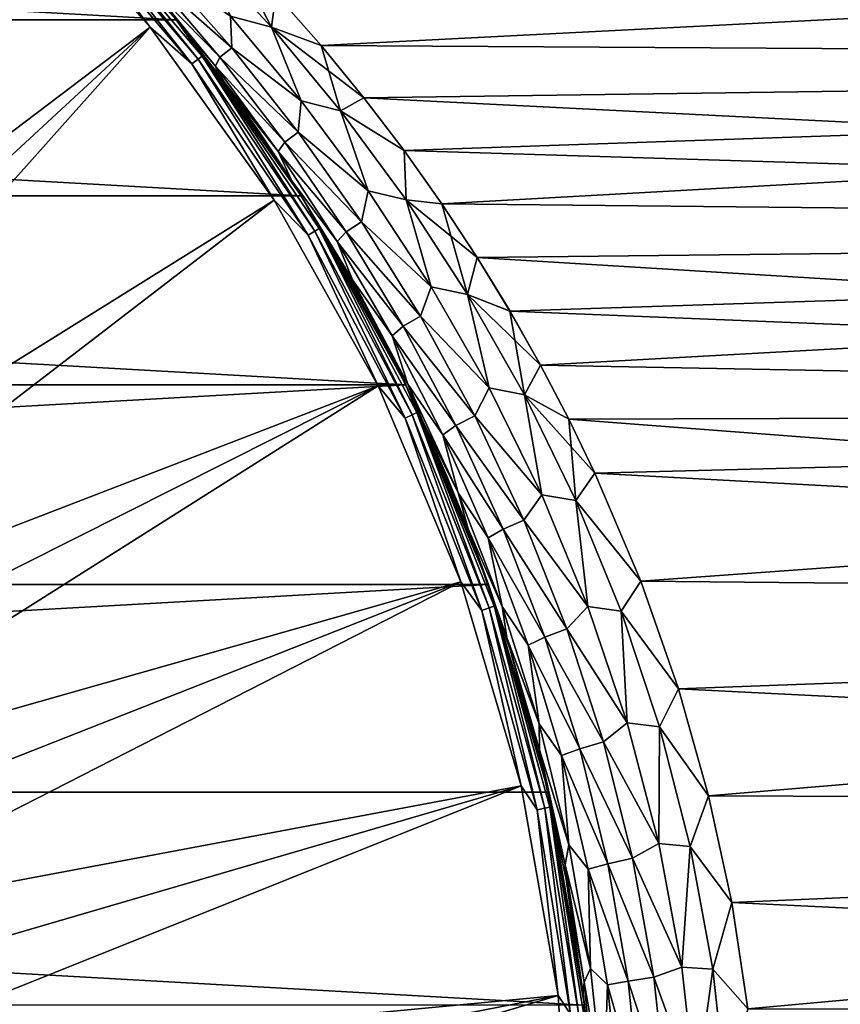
# Model space of a CAD drawing. Header units: metres. Extents: x -24 to 73, y -230 to 24.
# Tile 31 of 52: x 16 to 26, y 3 to 15. Entities that reach past the tile are written whole.
import ezdxf

# ---------------------------------------------------------------- set-up
doc = ezdxf.new("R2010")
doc.units = ezdxf.units.M
doc.layers.add('solid_SIDE_LEVER_10_541_032_SW0001', color=7, linetype='CONTINUOUS')

msp = doc.modelspace()

# ---------------------------------------------------------------- linework, layer by layer
at = {"layer": 'solid_SIDE_LEVER_10_541_032_SW0001'}
for points in [[(-18.37315, 14.65188), (-16.616762, 16.617258), (18.37318, 14.651843)], [(-16.616762, 16.617258), (16.616758, 16.617262), (18.37318, 14.651843)], [(18.365896, 14.660964, 43.23019), (18.37318, 14.651843), (16.616758, 16.617262)], [(10.869209, 9.116259, 115.621635), (18.055626, 14.558755, 111.828827), (16.316071, 16.484806, 111.828827)], [(16.929403, 16.036383, 111.753128), (16.316071, 16.484806, 111.828827), (18.055626, 14.558755, 111.828827)], [(17.000362, 16.1036, 111.644463), (16.929403, 16.036383, 111.753128), (18.563999, 14.111986, 111.753128)], [(17.045479, 16.146334, 111.512177), (17.000362, 16.1036, 111.644463), (18.641811, 14.171137, 111.644463)], [(18.641811, 14.171137, 111.644463), (17.000362, 16.1036, 111.644463), (18.563999, 14.111986, 111.753128)], [(18.691282, 14.208743, 111.512177), (18.37303, 14.652023, 111.368011), (17.045479, 16.146334, 111.512177)], [(18.691282, 14.208743, 111.512177), (17.045479, 16.146334, 111.512177), (18.641811, 14.171137, 111.644463)], [(18.563999, 14.111986, 111.753128), (16.929403, 16.036383, 111.753128), (18.055626, 14.558755, 111.828827)], [(52.700001, 14.141339, 44.347034), (19.003691, 15.586306, 45.673664), (52.700001, 16.00223, 46.102695)], [(52.700001, 16.002216, 76.297318), (19.586872, 14.967363, 77.323837), (20.139458, 14.337911, 77.886055)], [(52.700001, 16.002216, 76.297318), (20.139458, 14.337911, 77.886055), (52.700001, 14.141324, 78.052979)], [(18.658823, 15.513698, 45.553452), (19.535789, 14.561196, 44.663429), (19.038048, 14.693973, 44.635029)], [(19.587076, 14.967139, 45.075958), (19.535789, 14.561196, 44.663429), (18.658823, 15.513698, 45.553452)], [(19.00345, 15.586553, 76.726089), (18.658894, 15.513626, 76.846619), (19.535852, 14.561125, 77.736633)], [(19.038017, 14.694006, 77.764946), (19.535852, 14.561125, 77.736633), (18.658894, 15.513626, 76.846619)], [(19.586872, 14.967363, 77.323837), (19.00345, 15.586553, 76.726089), (19.535852, 14.561125, 77.736633)], [(52.700001, 14.141339, 44.347034), (19.587076, 14.967139, 45.075958), (19.003691, 15.586306, 45.673664)], [(18.201309, 15.27395, 44.907242), (19.050451, 14.307264, 44.052845), (18.079039, 15.169736, 44.451447)], [(18.079046, 15.169728, 77.948563), (19.050465, 14.307248, 78.347168), (18.201323, 15.273935, 77.492775)], [(19.038048, 14.693973, 44.635029), (19.050451, 14.307264, 44.052845), (18.201309, 15.27395, 44.907242)], [(18.201323, 15.273935, 77.492775), (19.050465, 14.307248, 78.347168), (19.038017, 14.694006, 77.764946)], [(18.079039, 15.169736, 44.451447), (18.906412, 14.194047, 43.618134), (18.051481, 15.069845, 43.928574)], [(18.051485, 15.069842, 78.471428), (18.90642, 14.194038, 78.781876), (18.079046, 15.169728, 77.948563)], [(19.050451, 14.307264, 44.052845), (18.906412, 14.194047, 43.618134), (18.079039, 15.169736, 44.451447)], [(18.079046, 15.169728, 77.948563), (18.90642, 14.194038, 78.781876), (19.050465, 14.307248, 78.347168)], [(18.051481, 15.069845, 43.928574), (18.8522, 14.085361, 43.118366), (18.365896, 14.660964, 43.23019)], [(18.906412, 14.194047, 43.618134), (18.8522, 14.085361, 43.118366), (18.051481, 15.069845, 43.928574)], [(18.051485, 15.069842, 78.471428), (18.36557, 14.661373, 79.169418), (18.852203, 14.085356, 79.281639)], [(18.051485, 15.069842, 78.471428), (18.852203, 14.085356, 79.281639), (18.90642, 14.194038, 78.781876)], [(19.587076, 14.967139, 45.075958), (20.139637, 14.337698, 44.513767), (19.535789, 14.561196, 44.663429)], [(20.139458, 14.337911, 77.886055), (19.586872, 14.967363, 77.323837), (19.535852, 14.561125, 77.736633)], [(52.700001, 14.141339, 44.347034), (20.139637, 14.337698, 44.513767), (19.587076, 14.967139, 45.075958)], [(18.37303, 14.652023, 111.368011), (18.887762, 13.98222, 79.795837), (18.36557, 14.661373, 79.169418)], [(18.852203, 14.085356, 79.281639), (18.36557, 14.661373, 79.169418), (18.887762, 13.98222, 79.795837)], [(18.365896, 14.660964, 43.23019), (18.888054, 13.981824, 42.603809), (18.37318, 14.651843)], [(18.8522, 14.085361, 43.118366), (18.888054, 13.981824, 42.603809), (18.365896, 14.660964, 43.23019)], [(19.038017, 14.694006, 77.764946), (19.898066, 13.662692, 78.624962), (19.535852, 14.561125, 77.736633)], [(19.050465, 14.307248, 78.347168), (19.898066, 13.662692, 78.624962), (19.038017, 14.694006, 77.764946)], [(19.038048, 14.693973, 44.635029), (19.898088, 13.662663, 43.775013), (19.050451, 14.307264, 44.052845)], [(19.535789, 14.561196, 44.663429), (19.898088, 13.662663, 43.775013), (19.038048, 14.693973, 44.635029)], [(-19.898127, 12.502581), (-18.37315, 14.65188), (19.898153, 12.502538)], [(-18.37315, 14.65188), (18.37318, 14.651843), (19.898153, 12.502538)], [(10.869209, 9.116259, 115.621635), (11.418717, 8.417767, 115.621635), (18.055626, 14.558755, 111.828827)], [(11.418717, 8.417767, 115.621635), (11.923409, 7.686235, 115.621635), (18.055626, 14.558755, 111.828827)], [(11.923409, 7.686235, 115.621635), (19.569109, 12.450418, 111.828827), (18.055626, 14.558755, 111.828827)], [(18.563999, 14.111986, 111.753128), (18.055626, 14.558755, 111.828827), (19.569109, 12.450418, 111.828827)], [(18.37303, 14.652023, 111.368011), (19.89801, 12.502769, 111.368011), (18.887762, 13.98222, 79.795837)], [(18.691282, 14.208743, 111.512177), (19.89801, 12.502769, 111.368011), (18.37303, 14.652023, 111.368011)], [(19.836475, 12.600168, 41.475349), (19.898153, 12.502538), (18.37318, 14.651843)], [(19.378143, 13.294267, 42.019287), (19.836475, 12.600168, 41.475349), (18.37318, 14.651843)], [(18.997446, 13.832825, 42.473057), (19.378143, 13.294267, 42.019287), (18.37318, 14.651843)], [(18.888054, 13.981824, 42.603809), (18.997446, 13.832825, 42.473057), (18.37318, 14.651843)], [(19.535789, 14.561196, 44.663429), (20.377373, 13.541524, 43.818668), (19.898088, 13.662663, 43.775013)], [(20.661198, 13.69994, 43.986294), (20.377373, 13.541524, 43.818668), (19.535789, 14.561196, 44.663429)], [(20.139637, 14.337698, 44.513767), (20.661198, 13.69994, 43.986294), (19.535789, 14.561196, 44.663429)], [(19.898066, 13.662692, 78.624962), (20.37743, 13.541451, 78.581383), (19.535852, 14.561125, 77.736633)], [(20.139458, 14.337911, 77.886055), (19.535852, 14.561125, 77.736633), (20.37743, 13.541451, 78.581383)], [(19.050451, 14.307264, 44.052845), (19.863066, 13.278518, 43.24519), (18.906412, 14.194047, 43.618134)], [(18.90642, 14.194038, 78.781876), (19.863079, 13.2785, 79.154823), (19.050465, 14.307248, 78.347168)], [(19.898088, 13.662663, 43.775013), (19.863066, 13.278518, 43.24519), (19.050451, 14.307264, 44.052845)], [(19.050465, 14.307248, 78.347168), (19.863079, 13.2785, 79.154823), (19.898066, 13.662692, 78.624962)], [(20.661028, 13.700153, 78.413536), (20.139458, 14.337911, 77.886055), (20.37743, 13.541451, 78.581383)], [(52.700001, 14.141324, 78.052979), (20.139458, 14.337911, 77.886055), (20.661028, 13.700153, 78.413536)], [(52.700001, 14.141339, 44.347034), (20.661198, 13.69994, 43.986294), (20.139637, 14.337698, 44.513767)], [(18.691282, 14.208743, 111.512177), (18.641811, 14.171137, 111.644463), (20.064701, 12.07253, 111.644463)], [(20.117949, 12.104568, 111.512177), (19.89801, 12.502769, 111.368011), (18.691282, 14.208743, 111.512177)], [(20.117949, 12.104568, 111.512177), (18.691282, 14.208743, 111.512177), (20.064701, 12.07253, 111.644463)], [(18.906412, 14.194047, 43.618134), (19.696873, 13.159032, 42.831955), (18.8522, 14.085361, 43.118366)], [(18.852203, 14.085356, 79.281639), (19.69688, 13.15902, 79.568054), (18.90642, 14.194038, 78.781876)], [(19.863066, 13.278518, 43.24519), (19.696873, 13.159032, 42.831955), (18.906412, 14.194047, 43.618134)], [(18.90642, 14.194038, 78.781876), (19.69688, 13.15902, 79.568054), (19.863079, 13.2785, 79.154823)], [(18.641811, 14.171137, 111.644463), (18.563999, 14.111986, 111.753128), (19.980951, 12.02214, 111.753128)], [(19.980951, 12.02214, 111.753128), (18.563999, 14.111986, 111.753128), (19.569109, 12.450418, 111.828827)], [(20.064701, 12.07253, 111.644463), (18.641811, 14.171137, 111.644463), (19.980951, 12.02214, 111.753128)], [(18.8522, 14.085361, 43.118366), (19.615845, 13.044292, 42.355312), (18.888054, 13.981824, 42.603809)], [(19.696873, 13.159032, 42.831955), (19.615845, 13.044292, 42.355312), (18.8522, 14.085361, 43.118366)], [(18.852203, 14.085356, 79.281639), (18.887762, 13.98222, 79.795837), (18.99745, 13.832819, 79.926949)], [(18.852203, 14.085356, 79.281639), (18.99745, 13.832819, 79.926949), (19.615849, 13.044285, 80.044693)], [(18.852203, 14.085356, 79.281639), (19.615849, 13.044285, 80.044693), (19.69688, 13.15902, 79.568054)], [(52.700001, 14.141324, 78.052979), (20.661028, 13.700153, 78.413536), (21.151743, 13.05578, 78.907249)], [(52.700001, 12.089211, 42.819279), (20.661198, 13.69994, 43.986294), (52.700001, 14.141339, 44.347034)], [(52.700001, 14.141324, 78.052979), (21.151743, 13.05578, 78.907249), (21.611996, 12.406255, 79.36824)], [(52.700001, 14.141324, 78.052979), (21.611996, 12.406255, 79.36824), (52.700001, 12.089194, 79.580734)], [(19.89801, 12.502769, 111.368011), (18.99745, 13.832819, 79.926949), (18.887762, 13.98222, 79.795837)], [(19.615845, 13.044292, 42.355312), (18.997446, 13.832825, 42.473057), (18.888054, 13.981824, 42.603809)], [(19.784706, 12.688052, 41.681988), (19.378143, 13.294267, 42.019287), (18.997446, 13.832825, 42.473057)], [(19.615845, 13.044292, 42.355312), (19.784706, 12.688052, 41.681988), (18.997446, 13.832825, 42.473057)], [(19.89801, 12.502769, 111.368011), (19.377872, 13.294663, 80.380386), (18.99745, 13.832819, 79.926949)], [(19.78471, 12.688046, 80.718018), (18.99745, 13.832819, 79.926949), (19.377872, 13.294663, 80.380386)], [(19.78471, 12.688046, 80.718018), (19.615849, 13.044285, 80.044693), (18.99745, 13.832819, 79.926949)], [(20.661198, 13.69994, 43.986294), (21.151909, 13.055554, 43.492588), (20.377373, 13.541524, 43.818668)], [(21.151743, 13.05578, 78.907249), (20.661028, 13.700153, 78.413536), (20.37743, 13.541451, 78.581383)], [(52.700001, 12.089211, 42.819279), (21.151909, 13.055554, 43.492588), (20.661198, 13.69994, 43.986294)], [(19.898088, 13.662663, 43.775013), (20.715139, 12.563031, 42.966667), (19.863066, 13.278518, 43.24519)], [(19.863079, 13.2785, 79.154823), (20.715122, 12.563056, 79.433319), (19.898066, 13.662692, 78.624962)], [(19.898066, 13.662692, 78.624962), (20.715122, 12.563056, 79.433319), (20.37743, 13.541451, 78.581383)], [(20.377373, 13.541524, 43.818668), (20.715139, 12.563031, 42.966667), (19.898088, 13.662663, 43.775013)], [(20.377373, 13.541524, 43.818668), (21.176758, 12.453953, 43.023666), (20.715139, 12.563031, 42.966667)], [(21.151909, 13.055554, 43.492588), (21.176758, 12.453953, 43.023666), (20.377373, 13.541524, 43.818668)], [(20.715122, 12.563056, 79.433319), (21.176809, 12.453878, 79.376381), (20.37743, 13.541451, 78.581383)], [(21.151743, 13.05578, 78.907249), (20.37743, 13.541451, 78.581383), (21.176809, 12.453878, 79.376381)], [(19.89801, 12.502769, 111.368011), (19.836224, 12.600566, 80.924355), (19.377872, 13.294663, 80.380386)], [(19.78471, 12.688046, 80.718018), (19.377872, 13.294663, 80.380386), (19.836224, 12.600566, 80.924355)], [(19.784706, 12.688052, 41.681988), (19.836475, 12.600168, 41.475349), (19.378143, 13.294267, 42.019287)], [(19.863066, 13.278518, 43.24519), (20.632753, 12.187521, 42.488323), (19.696873, 13.159032, 42.831955)], [(19.69688, 13.15902, 79.568054), (20.632767, 12.187499, 79.91169), (19.863079, 13.2785, 79.154823)], [(20.715139, 12.563031, 42.966667), (20.632753, 12.187521, 42.488323), (19.863066, 13.278518, 43.24519)], [(19.863079, 13.2785, 79.154823), (20.632767, 12.187499, 79.91169), (20.715122, 12.563056, 79.433319)], [(19.696873, 13.159032, 42.831955), (20.444311, 12.06476, 42.096756), (19.615845, 13.044292, 42.355312)], [(19.615849, 13.044285, 80.044693), (20.444321, 12.064744, 80.303253), (19.69688, 13.15902, 79.568054)], [(20.632753, 12.187521, 42.488323), (20.444311, 12.06476, 42.096756), (19.696873, 13.159032, 42.831955)], [(19.69688, 13.15902, 79.568054), (20.444321, 12.064744, 80.303253), (20.632767, 12.187499, 79.91169)], [(19.615845, 13.044292, 42.355312), (20.336636, 11.94694, 41.643093), (19.784706, 12.688052, 41.681988)], [(20.444311, 12.06476, 42.096756), (20.336636, 11.94694, 41.643093), (19.615845, 13.044292, 42.355312)], [(19.615849, 13.044285, 80.044693), (20.336643, 11.946927, 80.756912), (20.444321, 12.064744, 80.303253)], [(19.78471, 12.688046, 80.718018), (20.336643, 11.946927, 80.756912), (19.615849, 13.044285, 80.044693)], [(21.611996, 12.406255, 79.36824), (21.151743, 13.05578, 78.907249), (21.176809, 12.453878, 79.376381)], [(21.151909, 13.055554, 43.492588), (21.612162, 12.406012, 43.031597), (21.176758, 12.453953, 43.023666)], [(52.700001, 12.089211, 42.819279), (21.612162, 12.406012, 43.031597), (21.151909, 13.055554, 43.492588)], [(19.784706, 12.688052, 41.681988), (20.521767, 11.478662, 40.949581), (19.836475, 12.600168, 41.475349)], [(20.336636, 11.94694, 41.643093), (20.521767, 11.478662, 40.949581), (19.784706, 12.688052, 41.681988)], [(19.78471, 12.688046, 80.718018), (19.836224, 12.600566, 80.924355), (20.263325, 11.901585, 81.429077)], [(19.78471, 12.688046, 80.718018), (20.263325, 11.901585, 81.429077), (20.521772, 11.478651, 81.450424)], [(19.78471, 12.688046, 80.718018), (20.521772, 11.478651, 81.450424), (20.336643, 11.946927, 80.756912)], [(-21.172586, 10.196638), (-19.898127, 12.502581), (21.172615, 10.196578)], [(-19.898127, 12.502581), (19.898153, 12.502538), (21.172615, 10.196578)], [(19.89801, 12.502769, 111.368011), (20.263325, 11.901585, 81.429077), (19.836224, 12.600566, 80.924355)], [(19.836475, 12.600168, 41.475349), (20.263554, 11.901195, 40.970654), (19.898153, 12.502538)], [(20.521767, 11.478662, 40.949581), (20.263554, 11.901195, 40.970654), (19.836475, 12.600168, 41.475349)], [(19.89801, 12.502769, 111.368011), (21.17276, 10.196284, 111.368011), (20.263325, 11.901585, 81.429077)], [(20.117949, 12.104568, 111.512177), (21.17276, 10.196284, 111.368011), (19.89801, 12.502769, 111.368011)], [(21.026701, 10.494181, 40.073513), (21.172615, 10.196578), (19.898153, 12.502538)], [(20.660038, 11.198788, 40.503838), (21.026701, 10.494181, 40.073513), (19.898153, 12.502538)], [(20.263554, 11.901195, 40.970654), (20.660038, 11.198788, 40.503838), (19.898153, 12.502538)], [(20.715139, 12.563031, 42.966667), (21.481663, 11.39502, 42.215218), (20.632753, 12.187521, 42.488323)], [(20.632767, 12.187499, 79.91169), (21.481653, 11.395037, 80.184776), (20.715122, 12.563056, 79.433319)], [(20.715122, 12.563056, 79.433319), (21.481653, 11.395037, 80.184776), (21.176809, 12.453878, 79.376381)], [(21.176758, 12.453953, 43.023666), (21.481663, 11.39502, 42.215218), (20.715139, 12.563031, 42.966667)], [(11.923409, 7.686235, 115.621635), (12.381303, 6.924538, 115.621635), (19.569109, 12.450418, 111.828827)], [(12.381303, 6.924538, 115.621635), (20.837572, 10.186193, 111.828827), (19.569109, 12.450418, 111.828827)], [(19.980951, 12.02214, 111.753128), (19.569109, 12.450418, 111.828827), (20.837572, 10.186193, 111.828827)], [(21.176758, 12.453953, 43.023666), (21.926609, 11.298295, 42.283741), (21.481663, 11.39502, 42.215218)], [(22.042488, 11.752617, 42.602257), (21.926609, 11.298295, 42.283741), (21.176758, 12.453953, 43.023666)], [(21.612162, 12.406012, 43.031597), (22.042488, 11.752617, 42.602257), (21.176758, 12.453953, 43.023666)], [(21.481653, 11.395037, 80.184776), (21.926655, 11.298219, 80.116302), (21.176809, 12.453878, 79.376381)], [(21.611996, 12.406255, 79.36824), (21.176809, 12.453878, 79.376381), (21.926655, 11.298219, 80.116302)], [(22.04232, 11.752881, 79.797577), (21.611996, 12.406255, 79.36824), (21.926655, 11.298219, 80.116302)], [(52.700001, 12.089194, 79.580734), (21.611996, 12.406255, 79.36824), (22.04232, 11.752881, 79.797577)], [(52.700001, 12.089211, 42.819279), (22.042488, 11.752617, 42.602257), (21.612162, 12.406012, 43.031597)], [(20.632753, 12.187521, 42.488323), (21.352657, 11.034637, 41.786987), (20.444311, 12.06476, 42.096756)], [(20.444321, 12.064744, 80.303253), (21.352673, 11.034612, 80.613029), (20.632767, 12.187499, 79.91169)], [(21.481663, 11.39502, 42.215218), (21.352657, 11.034637, 41.786987), (20.632753, 12.187521, 42.488323)], [(20.632767, 12.187499, 79.91169), (21.352673, 11.034612, 80.613029), (21.481653, 11.395037, 80.184776)], [(20.064701, 12.07253, 111.644463), (19.980951, 12.02214, 111.753128), (21.163643, 9.791345, 111.753128)], [(21.163643, 9.791345, 111.753128), (19.980951, 12.02214, 111.753128), (20.837572, 10.186193, 111.828827)], [(20.117949, 12.104568, 111.512177), (20.064701, 12.07253, 111.644463), (21.252352, 9.832385, 111.644463)], [(21.252352, 9.832385, 111.644463), (20.064701, 12.07253, 111.644463), (21.163643, 9.791345, 111.753128)], [(21.30875, 9.858478, 111.512177), (21.17276, 10.196284, 111.368011), (20.117949, 12.104568, 111.512177)], [(21.30875, 9.858478, 111.512177), (20.117949, 12.104568, 111.512177), (21.252352, 9.832385, 111.644463)], [(20.444311, 12.06476, 42.096756), (21.142202, 10.91185, 41.417007), (20.336636, 11.94694, 41.643093)], [(20.336643, 11.946927, 80.756912), (21.142214, 10.911832, 80.983002), (20.444321, 12.064744, 80.303253)], [(21.352657, 11.034637, 41.786987), (21.142202, 10.91185, 41.417007), (20.444311, 12.06476, 42.096756)], [(20.444321, 12.064744, 80.303253), (21.142214, 10.911832, 80.983002), (21.352673, 11.034612, 80.613029)], [(52.700001, 12.089194, 79.580734), (22.04232, 11.752881, 79.797577), (22.443365, 11.096799, 80.196342)], [(52.700001, 9.873598, 41.540089), (22.042488, 11.752617, 42.602257), (52.700001, 12.089211, 42.819279)], [(52.700001, 12.089194, 79.580734), (22.443365, 11.096799, 80.196342), (22.815859, 10.438988, 80.565628)], [(52.700001, 12.089194, 79.580734), (22.815859, 10.438988, 80.565628), (52.700001, 9.873579, 80.859917)], [(21.17276, 10.196284, 111.368011), (20.659838, 11.199158, 81.895927), (20.263325, 11.901585, 81.429077)], [(20.521772, 11.478651, 81.450424), (20.263325, 11.901585, 81.429077), (20.659838, 11.199158, 81.895927)], [(20.521767, 11.478662, 40.949581), (20.660038, 11.198788, 40.503838), (20.263554, 11.901195, 40.970654)], [(20.336636, 11.94694, 41.643093), (21.008425, 10.79414, 40.985916), (20.521767, 11.478662, 40.949581)], [(21.142202, 10.91185, 41.417007), (21.008425, 10.79414, 40.985916), (20.336636, 11.94694, 41.643093)], [(20.336643, 11.946927, 80.756912), (21.008432, 10.794125, 81.414093), (21.142214, 10.911832, 80.983002)], [(20.521772, 11.478651, 81.450424), (21.008432, 10.794125, 81.414093), (20.336643, 11.946927, 80.756912)], [(22.042488, 11.752617, 42.602257), (22.443537, 11.096505, 42.203484), (21.926609, 11.298295, 42.283741)], [(22.443365, 11.096799, 80.196342), (22.04232, 11.752881, 79.797577), (21.926655, 11.298219, 80.116302)], [(52.700001, 9.873598, 41.540089), (22.443537, 11.096505, 42.203484), (22.042488, 11.752617, 42.602257)], [(20.521767, 11.478662, 40.949581), (21.199839, 10.207974, 40.282791), (20.660038, 11.198788, 40.503838)], [(21.008425, 10.79414, 40.985916), (21.199839, 10.207974, 40.282791), (20.521767, 11.478662, 40.949581)], [(20.521772, 11.478651, 81.450424), (20.659838, 11.199158, 81.895927), (21.026535, 10.494514, 82.326294)], [(20.521772, 11.478651, 81.450424), (21.026535, 10.494514, 82.326294), (21.199844, 10.207961, 82.117218)], [(20.521772, 11.478651, 81.450424), (21.199844, 10.207961, 82.117218), (21.008432, 10.794125, 81.414093)], [(21.481663, 11.39502, 42.215218), (22.189558, 10.159347, 41.526684), (21.352657, 11.034637, 41.786987)], [(21.352673, 11.034612, 80.613029), (22.18955, 10.15936, 80.873306), (21.481653, 11.395037, 80.184776)], [(21.481653, 11.395037, 80.184776), (22.18955, 10.15936, 80.873306), (21.926655, 11.298219, 80.116302)], [(21.926609, 11.298295, 42.283741), (22.189558, 10.159347, 41.526684), (21.481663, 11.39502, 42.215218)], [(21.926609, 11.298295, 42.283741), (22.619034, 10.075139, 41.605007), (22.189558, 10.159347, 41.526684)], [(22.816034, 10.438663, 41.834198), (22.619034, 10.075139, 41.605007), (21.926609, 11.298295, 42.283741)], [(22.443537, 11.096505, 42.203484), (22.816034, 10.438663, 41.834198), (21.926609, 11.298295, 42.283741)], [(22.18955, 10.15936, 80.873306), (22.619072, 10.075068, 80.795029), (21.926655, 11.298219, 80.116302)], [(22.443365, 11.096799, 80.196342), (21.926655, 11.298219, 80.116302), (22.619072, 10.075068, 80.795029)], [(21.17276, 10.196284, 111.368011), (21.026535, 10.494514, 82.326294), (20.659838, 11.199158, 81.895927)], [(21.199839, 10.207974, 40.282791), (21.026701, 10.494181, 40.073513), (20.660038, 11.198788, 40.503838)], [(22.815859, 10.438988, 80.565628), (22.443365, 11.096799, 80.196342), (22.619072, 10.075068, 80.795029)], [(52.700001, 9.873598, 41.540089), (22.816034, 10.438663, 41.834198), (22.443537, 11.096505, 42.203484)], [(21.352657, 11.034637, 41.786987), (22.015453, 9.820992, 41.146568), (21.142202, 10.91185, 41.417007)], [(21.142214, 10.911832, 80.983002), (22.015465, 9.820967, 81.253441), (21.352673, 11.034612, 80.613029)], [(22.189558, 10.159347, 41.526684), (22.015453, 9.820992, 41.146568), (21.352657, 11.034637, 41.786987)], [(21.352673, 11.034612, 80.613029), (22.015465, 9.820967, 81.253441), (22.18955, 10.15936, 80.873306)], [(21.142202, 10.91185, 41.417007), (21.783594, 9.701678, 40.797729), (21.008425, 10.79414, 40.985916)], [(21.008432, 10.794125, 81.414093), (21.783604, 9.701661, 81.60228), (21.142214, 10.911832, 80.983002)], [(22.015453, 9.820992, 41.146568), (21.783594, 9.701678, 40.797729), (21.142202, 10.91185, 41.417007)], [(21.142214, 10.911832, 80.983002), (21.783604, 9.701661, 81.60228), (22.015465, 9.820967, 81.253441)], [(21.008425, 10.79414, 40.985916), (21.624687, 9.587479, 40.38847), (21.199839, 10.207974, 40.282791)], [(21.783594, 9.701678, 40.797729), (21.624687, 9.587479, 40.38847), (21.008425, 10.79414, 40.985916)], [(21.008432, 10.794125, 81.414093), (21.624693, 9.587464, 82.011536), (21.783604, 9.701661, 81.60228)], [(21.199844, 10.207961, 82.117218), (21.624693, 9.587464, 82.011536), (21.008432, 10.794125, 81.414093)], [(21.17276, 10.196284, 111.368011), (21.364269, 9.788667, 82.721565), (21.026535, 10.494514, 82.326294)], [(21.199844, 10.207961, 82.117218), (21.026535, 10.494514, 82.326294), (21.364269, 9.788667, 82.721565)], [(21.026701, 10.494181, 40.073513), (21.364399, 9.788383, 39.678284), (21.172615, 10.196578)], [(21.199839, 10.207974, 40.282791), (21.364399, 9.788383, 39.678284), (21.026701, 10.494181, 40.073513)], [(22.816034, 10.438663, 41.834198), (23.160784, 9.779915, 41.49332), (22.619034, 10.075139, 41.605007)], [(23.16061, 9.780257, 80.906509), (22.815859, 10.438988, 80.565628), (22.619072, 10.075068, 80.795029)], [(52.700001, 9.873579, 80.859917), (22.815859, 10.438988, 80.565628), (23.16061, 9.780257, 80.906509)], [(52.700001, 9.873598, 41.540089), (23.160784, 9.779915, 41.49332), (22.816034, 10.438663, 41.834198)], [(-22.18128, 7.761502), (-21.172586, 10.196638), (21.172615, 10.196578)], [(-22.18128, 7.761502), (21.172615, 10.196578), (22.181313, 7.761408)], [(12.381303, 6.924538, 115.621635), (12.790604, 6.135663, 115.621635), (20.837572, 10.186193, 111.828827)], [(12.790604, 6.135663, 115.621635), (13.149703, 5.322706, 115.621635), (20.837572, 10.186193, 111.828827)], [(13.149703, 5.322706, 115.621635), (21.845133, 7.794427, 111.828827), (20.837572, 10.186193, 111.828827)], [(21.163643, 9.791345, 111.753128), (20.837572, 10.186193, 111.828827), (21.845133, 7.794427, 111.828827)], [(21.956516, 8.376241, 38.987675), (22.181313, 7.761408), (21.172615, 10.196578)], [(21.674028, 9.082206, 39.316784), (21.956516, 8.376241, 38.987675), (21.172615, 10.196578)], [(21.394173, 9.723135, 39.643486), (21.674028, 9.082206, 39.316784), (21.172615, 10.196578)], [(21.364399, 9.788383, 39.678284), (21.394173, 9.723135, 39.643486), (21.172615, 10.196578)], [(21.17276, 10.196284, 111.368011), (22.181252, 7.761576, 111.368011), (21.364269, 9.788667, 82.721565)], [(21.30875, 9.858478, 111.512177), (22.181252, 7.761576, 111.368011), (21.17276, 10.196284, 111.368011)], [(21.199839, 10.207974, 40.282791), (21.811005, 8.878615, 39.687389), (21.364399, 9.788383, 39.678284)], [(21.624687, 9.587479, 40.38847), (21.811005, 8.878615, 39.687389), (21.199839, 10.207974, 40.282791)], [(21.199844, 10.207961, 82.117218), (21.364269, 9.788667, 82.721565), (21.394176, 9.723126, 82.756516)], [(21.199844, 10.207961, 82.117218), (21.394176, 9.723126, 82.756516), (21.811008, 8.878606, 82.712616)], [(21.199844, 10.207961, 82.117218), (21.811008, 8.878606, 82.712616), (21.624693, 9.587464, 82.011536)], [(22.189558, 10.159347, 41.526684), (22.830124, 8.85791, 40.907841), (22.015453, 9.820992, 41.146568)], [(22.015465, 9.820967, 81.253441), (22.830118, 8.857924, 81.492157), (22.18955, 10.15936, 80.873306)], [(22.18955, 10.15936, 80.873306), (22.830118, 8.857924, 81.492157), (22.619072, 10.075068, 80.795029)], [(22.619034, 10.075139, 41.605007), (22.830124, 8.85791, 40.907841), (22.189558, 10.159347, 41.526684)], [(22.619034, 10.075139, 41.605007), (23.245543, 8.786262, 40.994316), (22.830124, 8.85791, 40.907841)], [(23.478601, 9.120938, 41.179798), (23.245543, 8.786262, 40.994316), (22.619034, 10.075139, 41.605007)], [(23.160784, 9.779915, 41.49332), (23.478601, 9.120938, 41.179798), (22.619034, 10.075139, 41.605007)], [(22.830118, 8.857924, 81.492157), (23.245571, 8.786198, 81.405716), (22.619072, 10.075068, 80.795029)], [(23.16061, 9.780257, 80.906509), (22.619072, 10.075068, 80.795029), (23.245571, 8.786198, 81.405716)], [(21.30875, 9.858478, 111.512177), (21.252352, 9.832385, 111.644463), (22.190838, 7.476964, 111.644463)], [(22.249727, 7.496806, 111.512177), (22.181252, 7.761576, 111.368011), (21.30875, 9.858478, 111.512177)], [(22.249727, 7.496806, 111.512177), (21.30875, 9.858478, 111.512177), (22.190838, 7.476964, 111.644463)], [(52.700001, 9.873579, 80.859917), (23.16061, 9.780257, 80.906509), (23.478445, 9.121278, 81.220047)], [(52.700001, 7.52446, 40.526768), (23.160784, 9.779915, 41.49332), (52.700001, 9.873598, 41.540089)], [(52.700001, 9.873579, 80.859917), (23.478445, 9.121278, 81.220047), (24.036686, 7.80448, 81.769157)], [(52.700001, 9.873579, 80.859917), (24.036686, 7.80448, 81.769157), (52.700001, 7.524441, 81.873238)], [(21.252352, 9.832385, 111.644463), (21.163643, 9.791345, 111.753128), (22.098211, 7.445755, 111.753128)], [(22.098211, 7.445755, 111.753128), (21.163643, 9.791345, 111.753128), (21.845133, 7.794427, 111.828827)], [(22.190838, 7.476964, 111.644463), (21.252352, 9.832385, 111.644463), (22.098211, 7.445755, 111.753128)], [(22.181252, 7.761576, 111.368011), (21.394176, 9.723126, 82.756516), (21.364269, 9.788667, 82.721565)], [(21.811005, 8.878615, 39.687389), (21.394173, 9.723135, 39.643486), (21.364399, 9.788383, 39.678284)], [(22.015453, 9.820992, 41.146568), (22.613338, 8.548799, 40.573009), (21.783594, 9.701678, 40.797729)], [(21.783604, 9.701661, 81.60228), (22.613348, 8.548778, 81.827003), (22.015465, 9.820967, 81.253441)], [(22.830124, 8.85791, 40.907841), (22.613338, 8.548799, 40.573009), (22.015453, 9.820992, 41.146568)], [(22.015465, 9.820967, 81.253441), (22.613348, 8.548778, 81.827003), (22.830118, 8.857924, 81.492157)], [(23.478445, 9.121278, 81.220047), (23.16061, 9.780257, 80.906509), (23.245571, 8.786198, 81.405716)], [(52.700001, 7.52446, 40.526768), (23.478601, 9.120938, 41.179798), (23.160784, 9.779915, 41.49332)], [(21.933332, 8.442322, 39.113167), (21.674028, 9.082206, 39.316784), (21.394173, 9.723135, 39.643486)], [(21.811005, 8.878615, 39.687389), (21.933332, 8.442322, 39.113167), (21.394173, 9.723135, 39.643486)], [(22.181252, 7.761576, 111.368011), (21.673937, 9.082425, 83.083107), (21.394176, 9.723126, 82.756516)], [(21.933334, 8.442318, 83.286835), (21.394176, 9.723126, 82.756516), (21.673937, 9.082425, 83.083107)], [(21.933334, 8.442318, 83.286835), (21.811008, 8.878606, 82.712616), (21.394176, 9.723126, 82.756516)], [(21.783594, 9.701678, 40.797729), (22.361143, 8.436653, 40.244408), (21.624687, 9.587479, 40.38847)], [(21.624693, 9.587464, 82.011536), (22.361151, 8.436638, 82.155602), (21.783604, 9.701661, 81.60228)], [(22.613338, 8.548799, 40.573009), (22.361143, 8.436653, 40.244408), (21.783594, 9.701678, 40.797729)], [(21.783604, 9.701661, 81.60228), (22.361151, 8.436638, 82.155602), (22.613348, 8.548778, 81.827003)], [(21.624687, 9.587479, 40.38847), (22.178574, 8.329514, 39.855808), (21.811005, 8.878615, 39.687389)], [(22.361143, 8.436653, 40.244408), (22.178574, 8.329514, 39.855808), (21.624687, 9.587479, 40.38847)], [(21.624693, 9.587464, 82.011536), (22.178579, 8.329502, 82.544197), (22.361151, 8.436638, 82.155602)], [(21.811008, 8.878606, 82.712616), (22.178579, 8.329502, 82.544197), (21.624693, 9.587464, 82.011536)], [(22.181252, 7.761576, 111.368011), (21.956459, 8.376389, 83.412262), (21.673937, 9.082425, 83.083107)], [(21.933334, 8.442318, 83.286835), (21.673937, 9.082425, 83.083107), (21.956459, 8.376389, 83.412262)], [(21.933332, 8.442322, 39.113167), (21.956516, 8.376241, 38.987675), (21.674028, 9.082206, 39.316784)], [(23.478601, 9.120938, 41.179798), (24.036785, 7.804223, 40.630749), (23.245543, 8.786262, 40.994316)], [(24.036686, 7.80448, 81.769157), (23.478445, 9.121278, 81.220047), (23.245571, 8.786198, 81.405716)], [(52.700001, 7.52446, 40.526768), (24.036785, 7.804223, 40.630749), (23.478601, 9.120938, 41.179798)], [(21.811005, 8.878615, 39.687389), (22.347078, 7.494554, 39.169468), (21.933332, 8.442322, 39.113167)], [(22.178574, 8.329514, 39.855808), (22.347078, 7.494554, 39.169468), (21.811005, 8.878615, 39.687389)], [(21.811008, 8.878606, 82.712616), (22.347082, 7.494546, 83.230537), (22.178579, 8.329502, 82.544197)], [(21.933334, 8.442318, 83.286835), (22.347082, 7.494546, 83.230537), (21.811008, 8.878606, 82.712616)], [(22.830124, 8.85791, 40.907841), (23.394211, 7.494141, 40.366016), (22.613338, 8.548799, 40.573009)], [(22.613348, 8.548778, 81.827003), (23.394207, 7.494154, 82.033981), (22.830118, 8.857924, 81.492157)], [(22.830118, 8.857924, 81.492157), (23.394207, 7.494154, 82.033981), (23.245571, 8.786198, 81.405716)], [(23.245543, 8.786262, 40.994316), (23.394211, 7.494141, 40.366016), (22.830124, 8.85791, 40.907841)], [(23.245543, 8.786262, 40.994316), (23.797209, 7.434971, 40.459095), (23.394211, 7.494141, 40.366016)], [(24.036785, 7.804223, 40.630749), (23.797209, 7.434971, 40.459095), (23.245543, 8.786262, 40.994316)], [(23.394207, 7.494154, 82.033981), (23.797228, 7.434917, 81.940926), (23.245571, 8.786198, 81.405716)], [(24.036686, 7.80448, 81.769157), (23.245571, 8.786198, 81.405716), (23.797228, 7.434917, 81.940926)], [(22.613338, 8.548799, 40.573009), (23.138218, 7.221616, 40.07262), (22.361143, 8.436653, 40.244408)], [(22.361151, 8.436638, 82.155602), (23.138226, 7.221598, 82.327385), (22.613348, 8.548778, 81.827003)], [(23.394211, 7.494141, 40.366016), (23.138218, 7.221616, 40.07262), (22.613338, 8.548799, 40.573009)], [(22.613348, 8.548778, 81.827003), (23.138226, 7.221598, 82.327385), (23.394207, 7.494154, 82.033981)], [(21.933332, 8.442322, 39.113167), (22.404631, 7.114617, 38.65292), (21.956516, 8.376241, 38.987675)], [(22.347078, 7.494554, 39.169468), (22.404631, 7.114617, 38.65292), (21.933332, 8.442322, 39.113167)], [(21.933334, 8.442318, 83.286835), (21.956459, 8.376389, 83.412262), (22.404631, 7.114613, 83.747078)], [(21.933334, 8.442318, 83.286835), (22.404631, 7.114613, 83.747078), (22.347082, 7.494546, 83.230537)], [(22.361143, 8.436653, 40.244408), (22.867275, 7.120421, 39.762806), (22.178574, 8.329514, 39.855808)], [(22.178579, 8.329502, 82.544197), (22.867279, 7.120408, 82.637199), (22.361151, 8.436638, 82.155602)], [(23.138218, 7.221616, 40.07262), (22.867275, 7.120421, 39.762806), (22.361143, 8.436653, 40.244408)], [(22.361151, 8.436638, 82.155602), (22.867279, 7.120408, 82.637199), (23.138226, 7.221598, 82.327385)], [(22.181252, 7.761576, 111.368011), (22.443546, 6.966869, 83.978264), (21.956459, 8.376389, 83.412262)], [(22.404631, 7.114613, 83.747078), (21.956459, 8.376389, 83.412262), (22.443546, 6.966869, 83.978264)], [(21.956516, 8.376241, 38.987675), (22.443552, 6.966846, 38.421726), (22.181313, 7.761408)], [(22.404631, 7.114617, 38.65292), (22.443552, 6.966846, 38.421726), (21.956516, 8.376241, 38.987675)], [(22.178574, 8.329514, 39.855808), (22.663086, 7.02394, 39.393188), (22.347078, 7.494554, 39.169468)], [(22.867275, 7.120421, 39.762806), (22.663086, 7.02394, 39.393188), (22.178574, 8.329514, 39.855808)], [(22.178579, 8.329502, 82.544197), (22.663088, 7.023929, 83.006813), (22.867279, 7.120408, 82.637199)], [(22.347082, 7.494546, 83.230537), (22.663088, 7.023929, 83.006813), (22.178579, 8.329502, 82.544197)], [(-22.910868, 5.228951), (-22.18128, 7.761502), (22.181313, 7.761408)], [(-22.910868, 5.228951), (22.181313, 7.761408), (22.910879, 5.228903)], [(13.149703, 5.322706, 115.621635), (13.457192, 4.488859, 115.621635), (21.845133, 7.794427, 111.828827)], [(13.457192, 4.488859, 115.621635), (13.711865, 3.637394, 115.621635), (21.845133, 7.794427, 111.828827)], [(13.711865, 3.637394, 115.621635), (22.579176, 5.305069, 111.828827), (21.845133, 7.794427, 111.828827)], [(22.098211, 7.445755, 111.753128), (21.845133, 7.794427, 111.828827), (22.579176, 5.305069, 111.828827)], [(22.181252, 7.761576, 111.368011), (22.910801, 5.229261, 111.368011), (22.443546, 6.966869, 83.978264)], [(22.249727, 7.496806, 111.512177), (22.910801, 5.229261, 111.368011), (22.181252, 7.761576, 111.368011)], [(22.832148, 5.562648, 37.971439), (22.910879, 5.228903), (22.181313, 7.761408)], [(22.443552, 6.966846, 38.421726), (22.832148, 5.562648, 37.971439), (22.181313, 7.761408)], [(24.036785, 7.804223, 40.630749), (24.496992, 6.491392, 40.179489), (23.797209, 7.434971, 40.459095)], [(24.496954, 6.491514, 82.220474), (24.036686, 7.80448, 81.769157), (23.797228, 7.434917, 81.940926)], [(52.700001, 7.524441, 81.873238), (24.036686, 7.80448, 81.769157), (24.496954, 6.491514, 82.220474)], [(52.700001, 7.52446, 40.526768), (24.496992, 6.491392, 40.179489), (24.036785, 7.804223, 40.630749)], [(22.190838, 7.476964, 111.644463), (22.098211, 7.445755, 111.753128), (22.773699, 5.01287, 111.753128)], [(22.249727, 7.496806, 111.512177), (22.190838, 7.476964, 111.644463), (22.869156, 5.033882, 111.644463)], [(22.869156, 5.033882, 111.644463), (22.190838, 7.476964, 111.644463), (22.773699, 5.01287, 111.753128)], [(22.929846, 5.047241, 111.512177), (22.910801, 5.229261, 111.368011), (22.249727, 7.496806, 111.512177)], [(22.929846, 5.047241, 111.512177), (22.249727, 7.496806, 111.512177), (22.869156, 5.033882, 111.644463)], [(22.347078, 7.494554, 39.169468), (22.799894, 6.061328, 38.735134), (22.404631, 7.114617, 38.65292)], [(22.663086, 7.02394, 39.393188), (22.799894, 6.061328, 38.735134), (22.347078, 7.494554, 39.169468)], [(22.347082, 7.494546, 83.230537), (22.799896, 6.061319, 83.664864), (22.663088, 7.023929, 83.006813)], [(22.404631, 7.114613, 83.747078), (22.799896, 6.061319, 83.664864), (22.347082, 7.494546, 83.230537)], [(23.394211, 7.494141, 40.366016), (23.872515, 6.073388, 39.90881), (23.138218, 7.221616, 40.07262)], [(23.138226, 7.221598, 82.327385), (23.872513, 6.073396, 82.491188), (23.394207, 7.494154, 82.033981)], [(23.394207, 7.494154, 82.033981), (23.872513, 6.073396, 82.491188), (23.797228, 7.434917, 81.940926)], [(23.797209, 7.434971, 40.459095), (23.872515, 6.073388, 39.90881), (23.394211, 7.494141, 40.366016)], [(52.700001, 7.524441, 81.873238), (24.496954, 6.491514, 82.220474), (24.865076, 5.183635, 82.580597)], [(52.700001, 5.073568, 39.793018), (24.496992, 6.491392, 40.179489), (52.700001, 7.52446, 40.526768)], [(52.700001, 7.524441, 81.873238), (24.865076, 5.183635, 82.580597), (52.700001, 5.073548, 82.606987)], [(22.773699, 5.01287, 111.753128), (22.098211, 7.445755, 111.753128), (22.579176, 5.305069, 111.828827)], [(23.797209, 7.434971, 40.459095), (24.264948, 6.026521, 40.00705), (23.872515, 6.073388, 39.90881)], [(24.496992, 6.491392, 40.179489), (24.264948, 6.026521, 40.00705), (23.797209, 7.434971, 40.459095)], [(23.872513, 6.073396, 82.491188), (24.264961, 6.026473, 82.392967), (23.797228, 7.434917, 81.940926)], [(24.496954, 6.491514, 82.220474), (23.797228, 7.434917, 81.940926), (24.264961, 6.026473, 82.392967)], [(23.138218, 7.221616, 40.07262), (23.581964, 5.844634, 39.651825), (22.867275, 7.120421, 39.762806)], [(22.867279, 7.120408, 82.637199), (23.581968, 5.844616, 82.748184), (23.138226, 7.221598, 82.327385)], [(23.872515, 6.073388, 39.90881), (23.581964, 5.844634, 39.651825), (23.138218, 7.221616, 40.07262)], [(23.138226, 7.221598, 82.327385), (23.581968, 5.844616, 82.748184), (23.872513, 6.073396, 82.491188)], [(22.404631, 7.114617, 38.65292), (22.801199, 5.745871, 38.268162), (22.443552, 6.966846, 38.421726)], [(22.799894, 6.061328, 38.735134), (22.801199, 5.745871, 38.268162), (22.404631, 7.114617, 38.65292)], [(22.404631, 7.114613, 83.747078), (22.443546, 6.966869, 83.978264), (22.801201, 5.745865, 84.131836)], [(22.404631, 7.114613, 83.747078), (22.801201, 5.745865, 84.131836), (22.799896, 6.061319, 83.664864)], [(22.867275, 7.120421, 39.762806), (23.294453, 5.758105, 39.358719), (22.663086, 7.02394, 39.393188)], [(22.663088, 7.023929, 83.006813), (23.294456, 5.758092, 83.041283), (22.867279, 7.120408, 82.637199)], [(23.581964, 5.844634, 39.651825), (23.294453, 5.758105, 39.358719), (22.867275, 7.120421, 39.762806)], [(22.867279, 7.120408, 82.637199), (23.294456, 5.758092, 83.041283), (23.581968, 5.844616, 82.748184)], [(22.910801, 5.229261, 111.368011), (22.832151, 5.562628, 84.428566), (22.443546, 6.966869, 83.978264)], [(22.801201, 5.745865, 84.131836), (22.443546, 6.966869, 83.978264), (22.832151, 5.562628, 84.428566)], [(22.801199, 5.745871, 38.268162), (22.832148, 5.562648, 37.971439), (22.443552, 6.966846, 38.421726)], [(22.663086, 7.02394, 39.393188), (23.071306, 5.67577, 39.005817), (22.799894, 6.061328, 38.735134)], [(23.294453, 5.758105, 39.358719), (23.071306, 5.67577, 39.005817), (22.663086, 7.02394, 39.393188)], [(22.663088, 7.023929, 83.006813), (23.07131, 5.675759, 83.394188), (23.294456, 5.758092, 83.041283)], [(22.799896, 6.061319, 83.664864), (23.07131, 5.675759, 83.394188), (22.663088, 7.023929, 83.006813)], [(24.496992, 6.491392, 40.179489), (24.865082, 5.183613, 39.819397), (24.264948, 6.026521, 40.00705)], [(24.865076, 5.183635, 82.580597), (24.496954, 6.491514, 82.220474), (24.264961, 6.026473, 82.392967)], [(52.700001, 5.073568, 39.793018), (24.865082, 5.183613, 39.819397), (24.496992, 6.491392, 40.179489)], [(22.799894, 6.061328, 38.735134), (23.161715, 4.586002, 38.390182), (22.801199, 5.745871, 38.268162)], [(23.071306, 5.67577, 39.005817), (23.161715, 4.586002, 38.390182), (22.799894, 6.061328, 38.735134)], [(22.799896, 6.061319, 83.664864), (23.161718, 4.585988, 84.009819), (23.07131, 5.675759, 83.394188)], [(22.801201, 5.745865, 84.131836), (23.161718, 4.585988, 84.009819), (22.799896, 6.061319, 83.664864)], [(23.872515, 6.073388, 39.90881), (24.256042, 4.603038, 39.543633), (23.581964, 5.844634, 39.651825)], [(23.581968, 5.844616, 82.748184), (24.256042, 4.603038, 82.856369), (23.872513, 6.073396, 82.491188)], [(23.872513, 6.073396, 82.491188), (24.256042, 4.603038, 82.856369), (24.264961, 6.026473, 82.392967)], [(24.264948, 6.026521, 40.00705), (24.256042, 4.603038, 39.543633), (23.872515, 6.073388, 39.90881)], [(24.264948, 6.026521, 40.00705), (24.639988, 4.568223, 39.645702), (24.256042, 4.603038, 39.543633)], [(24.256042, 4.603038, 82.856369), (24.639997, 4.568179, 82.754311), (24.264961, 6.026473, 82.392967)], [(24.865082, 5.183613, 39.819397), (24.639988, 4.568223, 39.645702), (24.264948, 6.026521, 40.00705)], [(24.865076, 5.183635, 82.580597), (24.264961, 6.026473, 82.392967), (24.639997, 4.568179, 82.754311)], [(23.581964, 5.844634, 39.651825), (23.936836, 4.424674, 39.316772), (23.294453, 5.758105, 39.358719)], [(23.294456, 5.758092, 83.041283), (23.93684, 4.424652, 83.083237), (23.581968, 5.844616, 82.748184)], [(24.256042, 4.603038, 39.543633), (23.936836, 4.424674, 39.316772), (23.581964, 5.844634, 39.651825)], [(23.581968, 5.844616, 82.748184), (23.93684, 4.424652, 83.083237), (24.256042, 4.603038, 82.856369)], [(22.801199, 5.745871, 38.268162), (23.117006, 4.342263, 37.963425), (22.832148, 5.562648, 37.971439)], [(23.161715, 4.586002, 38.390182), (23.117006, 4.342263, 37.963425), (22.801199, 5.745871, 38.268162)], [(22.801201, 5.745865, 84.131836), (22.832151, 5.562628, 84.428566), (23.117008, 4.342249, 84.436577)], [(22.801201, 5.745865, 84.131836), (23.117008, 4.342249, 84.436577), (23.161718, 4.585988, 84.009819)], [(23.294453, 5.758105, 39.358719), (23.635557, 4.356246, 39.037613), (23.071306, 5.67577, 39.005817)], [(23.071306, 5.67577, 39.005817), (23.396774, 4.291252, 38.698563), (23.161715, 4.586002, 38.390182)], [(23.635557, 4.356246, 39.037613), (23.396774, 4.291252, 38.698563), (23.071306, 5.67577, 39.005817)], [(23.07131, 5.675759, 83.394188), (23.635561, 4.356227, 83.362389), (23.294456, 5.758092, 83.041283)], [(23.07131, 5.675759, 83.394188), (23.396778, 4.291234, 83.701439), (23.635561, 4.356227, 83.362389)], [(23.161718, 4.585988, 84.009819), (23.396778, 4.291234, 83.701439), (23.07131, 5.675759, 83.394188)], [(23.936836, 4.424674, 39.316772), (23.635557, 4.356246, 39.037613), (23.294453, 5.758105, 39.358719)], [(23.294456, 5.758092, 83.041283), (23.635561, 4.356227, 83.362389), (23.93684, 4.424652, 83.083237)], [(22.832148, 5.562648, 37.971439), (23.128052, 4.164518, 37.629265), (22.910879, 5.228903)], [(23.117006, 4.342263, 37.963425), (23.128052, 4.164518, 37.629265), (22.832148, 5.562648, 37.971439)], [(22.910801, 5.229261, 111.368011), (23.128056, 4.1645, 84.770737), (22.832151, 5.562628, 84.428566)], [(23.117008, 4.342249, 84.436577), (22.832151, 5.562628, 84.428566), (23.128056, 4.1645, 84.770737)], [(13.711865, 3.637394, 115.621635), (13.912722, 2.771653, 115.621635), (22.579176, 5.305069, 111.828827)], [(13.912722, 2.771653, 115.621635), (14.058973, 1.895034, 115.621635), (22.579176, 5.305069, 111.828827)], [(14.058973, 1.895034, 115.621635), (23.03051, 2.749289, 111.828827), (22.579176, 5.305069, 111.828827)], [(22.773699, 5.01287, 111.753128), (22.579176, 5.305069, 111.828827), (23.03051, 2.749289, 111.828827)], [(-23.352186, 2.631557), (-22.910868, 5.228951), (23.352192, 2.631518)], [(-22.910868, 5.228951), (22.910879, 5.228903), (23.352192, 2.631518)], [(22.910801, 5.229261, 111.368011), (23.352236, 2.631183, 111.368011), (23.128056, 4.1645, 84.770737)], [(22.929846, 5.047241, 111.512177), (23.352236, 2.631183, 111.368011), (22.910801, 5.229261, 111.368011)], [(23.335865, 2.772613, 37.389309), (23.352192, 2.631518), (22.910879, 5.228903)], [(23.128052, 4.164518, 37.629265), (23.335865, 2.772613, 37.389309), (22.910879, 5.228903)], [(24.865082, 5.183613, 39.819397), (25.145983, 3.881447, 39.545109), (24.639988, 4.568223, 39.645702)], [(25.145987, 3.881423, 82.854897), (24.865076, 5.183635, 82.580597), (24.639997, 4.568179, 82.754311)], [(52.700001, 5.073548, 82.606987), (24.865076, 5.183635, 82.580597), (25.145987, 3.881423, 82.854897)], [(52.700001, 5.073568, 39.793018), (25.145983, 3.881447, 39.545109), (24.865082, 5.183613, 39.819397)], [(22.929846, 5.047241, 111.512177), (22.869156, 5.033882, 111.644463), (23.279354, 2.531782, 111.644463)], [(23.341131, 2.538501, 111.512177), (23.352236, 2.631183, 111.368011), (22.929846, 5.047241, 111.512177)], [(23.341131, 2.538501, 111.512177), (22.929846, 5.047241, 111.512177), (23.279354, 2.531782, 111.644463)], [(52.700001, 2.554062, 39.348759), (25.145983, 3.881447, 39.545109), (52.700001, 5.073568, 39.793018)], [(52.700001, 5.073548, 82.606987), (25.145987, 3.881423, 82.854897), (25.343681, 2.58431, 83.047684)], [(52.700001, 5.073548, 82.606987), (25.343681, 2.58431, 83.047684), (52.700001, 2.554043, 83.051247)], [(22.869156, 5.033882, 111.644463), (22.773699, 5.01287, 111.753128), (23.182186, 2.521214, 111.753128)], [(23.182186, 2.521214, 111.753128), (22.773699, 5.01287, 111.753128), (23.03051, 2.749289, 111.828827)], [(23.279354, 2.531782, 111.644463), (22.869156, 5.033882, 111.644463), (23.182186, 2.521214, 111.753128)], [(23.161715, 4.586002, 38.390182), (23.425735, 3.077293, 38.139664), (23.117006, 4.342263, 37.963425)], [(23.117008, 4.342249, 84.436577), (23.425737, 3.077274, 84.260338), (23.161718, 4.585988, 84.009819)], [(23.396774, 4.291252, 38.698563), (23.425735, 3.077293, 38.139664), (23.161715, 4.586002, 38.390182)], [(23.161718, 4.585988, 84.009819), (23.425737, 3.077274, 84.260338), (23.396778, 4.291234, 83.701439)], [(24.256042, 4.603038, 39.543633), (24.536726, 3.092772, 39.277172), (23.936836, 4.424674, 39.316772)], [(23.93684, 4.424652, 83.083237), (24.536728, 3.092762, 83.122826), (24.256042, 4.603038, 82.856369)], [(24.639988, 4.568223, 39.645702), (24.536726, 3.092772, 39.277172), (24.256042, 4.603038, 39.543633)], [(24.256042, 4.603038, 82.856369), (24.536728, 3.092762, 83.122826), (24.639997, 4.568179, 82.754311)], [(24.639988, 4.568223, 39.645702), (24.914454, 3.069745, 39.381863), (24.536726, 3.092772, 39.277172)], [(24.536728, 3.092762, 83.122826), (24.914459, 3.069706, 83.018143), (24.639997, 4.568179, 82.754311)], [(25.145983, 3.881447, 39.545109), (24.914454, 3.069745, 39.381863), (24.639988, 4.568223, 39.645702)], [(25.145987, 3.881423, 82.854897), (24.639997, 4.568179, 82.754311), (24.914459, 3.069706, 83.018143)], [(23.117006, 4.342263, 37.963425), (23.346813, 2.911204, 37.742615), (23.128052, 4.164518, 37.629265)], [(23.425735, 3.077293, 38.139664), (23.346813, 2.911204, 37.742615), (23.117006, 4.342263, 37.963425)], [(23.117008, 4.342249, 84.436577), (23.128056, 4.1645, 84.770737), (23.346815, 2.911188, 84.657387)], [(23.117008, 4.342249, 84.436577), (23.346815, 2.911188, 84.657387), (23.425737, 3.077274, 84.260338)], [(23.635557, 4.356246, 39.037613), (23.884331, 2.922976, 38.804314), (23.396774, 4.291252, 38.698563)], [(23.396778, 4.291234, 83.701439), (23.884333, 2.922956, 83.595688), (23.635561, 4.356227, 83.362389)], [(23.936836, 4.424674, 39.316772), (24.195976, 2.970394, 39.072929), (23.635557, 4.356246, 39.037613)], [(24.195976, 2.970394, 39.072929), (23.884331, 2.922976, 38.804314), (23.635557, 4.356246, 39.037613)], [(23.635561, 4.356227, 83.362389), (24.195978, 2.970371, 83.327072), (23.93684, 4.424652, 83.083237)], [(23.635561, 4.356227, 83.362389), (23.884333, 2.922956, 83.595688), (24.195978, 2.970371, 83.327072)], [(24.536726, 3.092772, 39.277172), (24.195976, 2.970394, 39.072929), (23.936836, 4.424674, 39.316772)], [(23.93684, 4.424652, 83.083237), (24.195978, 2.970371, 83.327072), (24.536728, 3.092762, 83.122826)], [(23.396774, 4.291252, 38.698563), (23.633841, 2.877999, 38.475666), (23.425735, 3.077293, 38.139664)], [(23.884331, 2.922976, 38.804314), (23.633841, 2.877999, 38.475666), (23.396774, 4.291252, 38.698563)], [(23.396778, 4.291234, 83.701439), (23.633842, 2.87798, 83.924339), (23.884333, 2.922956, 83.595688)], [(23.425737, 3.077274, 84.260338), (23.633842, 2.87798, 83.924339), (23.396778, 4.291234, 83.701439)], [(23.346813, 2.911204, 37.742615), (23.335865, 2.772613, 37.389309), (23.128052, 4.164518, 37.629265)], [(23.352236, 2.631183, 111.368011), (23.335869, 2.772586, 85.010696), (23.128056, 4.1645, 84.770737)], [(23.346815, 2.911188, 84.657387), (23.128056, 4.1645, 84.770737), (23.335869, 2.772586, 85.010696)], [(25.145983, 3.881447, 39.545109), (25.343678, 2.584343, 39.352318), (24.914454, 3.069745, 39.381863)], [(25.343681, 2.58431, 83.047684), (25.145987, 3.881423, 82.854897), (24.914459, 3.069706, 83.018143)], [(52.700001, 2.554062, 39.348759), (25.343678, 2.584343, 39.352318), (25.145983, 3.881447, 39.545109)], [(23.425735, 3.077293, 38.139664), (23.586504, 1.54467, 37.987602), (23.346813, 2.911204, 37.742615)], [(23.346815, 2.911188, 84.657387), (23.586508, 1.544656, 84.412399), (23.425737, 3.077274, 84.260338)], [(23.633841, 2.877999, 38.475666), (23.586504, 1.54467, 37.987602), (23.425735, 3.077293, 38.139664)], [(23.425737, 3.077274, 84.260338), (23.586508, 1.544656, 84.412399), (23.633842, 2.87798, 83.924339)], [(24.536726, 3.092772, 39.277172), (24.708012, 1.553727, 39.114891), (24.195976, 2.970394, 39.072929)], [(24.195978, 2.970371, 83.327072), (24.708014, 1.553718, 83.28511), (24.536728, 3.092762, 83.122826)], [(24.914454, 3.069745, 39.381863), (24.708012, 1.553727, 39.114891), (24.536726, 3.092772, 39.277172)], [(24.536728, 3.092762, 83.122826), (24.708014, 1.553718, 83.28511), (24.914459, 3.069706, 83.018143)], [(24.914454, 3.069745, 39.381863), (25.081936, 1.542255, 39.221107), (24.708012, 1.553727, 39.114891)], [(24.708014, 1.553718, 83.28511), (25.08194, 1.542231, 83.178894), (24.914459, 3.069706, 83.018143)], [(25.343678, 2.584343, 39.352318), (25.081936, 1.542255, 39.221107), (24.914454, 3.069745, 39.381863)], [(25.343681, 2.58431, 83.047684), (24.914459, 3.069706, 83.018143), (25.08194, 1.542231, 83.178894)], [(23.346813, 2.911204, 37.742615), (23.486462, 1.460445, 37.608807), (23.335865, 2.772613, 37.389309)], [(23.346815, 2.911188, 84.657387), (23.335869, 2.772586, 85.010696), (23.486464, 1.460432, 84.791191)], [(23.586504, 1.54467, 37.987602), (23.486462, 1.460445, 37.608807), (23.346813, 2.911204, 37.742615)], [(23.346815, 2.911188, 84.657387), (23.486464, 1.460432, 84.791191), (23.586508, 1.544656, 84.412399)], [(23.884331, 2.922976, 38.804314), (24.035753, 1.467128, 38.662666), (23.633841, 2.877999, 38.475666)], [(23.633842, 2.87798, 83.924339), (24.035757, 1.467114, 83.737335), (23.884333, 2.922956, 83.595688)], [(24.195976, 2.970394, 39.072929), (24.353853, 1.491416, 38.924702), (23.884331, 2.922976, 38.804314)], [(24.353853, 1.491416, 38.924702), (24.035753, 1.467128, 38.662666), (23.884331, 2.922976, 38.804314)], [(23.884333, 2.922956, 83.595688), (24.353857, 1.4914, 83.475304), (24.195978, 2.970371, 83.327072)], [(23.884333, 2.922956, 83.595688), (24.035757, 1.467114, 83.737335), (24.353857, 1.4914, 83.475304)], [(24.708012, 1.553727, 39.114891), (24.353853, 1.491416, 38.924702), (24.195976, 2.970394, 39.072929)], [(24.195978, 2.970371, 83.327072), (24.353857, 1.4914, 83.475304), (24.708014, 1.553718, 83.28511)], [(23.335865, 2.772613, 37.389309), (23.459213, 1.383956, 37.24707), (23.352192, 2.631518)], [(23.486462, 1.460445, 37.608807), (23.459213, 1.383956, 37.24707), (23.335865, 2.772613, 37.389309)], [(23.352236, 2.631183, 111.368011), (23.459213, 1.383934, 85.152931), (23.335869, 2.772586, 85.010696)], [(23.486464, 1.460432, 84.791191), (23.335869, 2.772586, 85.010696), (23.459213, 1.383934, 85.152931)], [(23.633841, 2.877999, 38.475666), (23.778002, 1.444107, 38.340481), (23.586504, 1.54467, 37.987602)], [(23.586508, 1.544656, 84.412399), (23.778006, 1.444093, 84.059525), (23.633842, 2.87798, 83.924339)], [(24.035753, 1.467128, 38.662666), (23.778002, 1.444107, 38.340481), (23.633841, 2.877999, 38.475666)], [(23.633842, 2.87798, 83.924339), (23.778006, 1.444093, 84.059525), (24.035757, 1.467114, 83.737335)], [(14.058973, 1.895034, 115.621635), (14.150046, 1.010977, 115.621635), (23.03051, 2.749289, 111.828827)], [(14.150046, 1.010977, 115.621635), (14.185583, 0.122952, 115.621635), (23.03051, 2.749289, 111.828827)], [(14.185583, 0.122952, 115.621635), (23.193483, 0.159084, 111.828827), (23.03051, 2.749289, 111.828827)], [(23.182186, 2.521214, 111.753128), (23.03051, 2.749289, 111.828827), (23.193483, 0.159084, 111.828827)]]:
    msp.add_3dface(points, dxfattribs=at)

doc.saveas('drawing.dxf')
